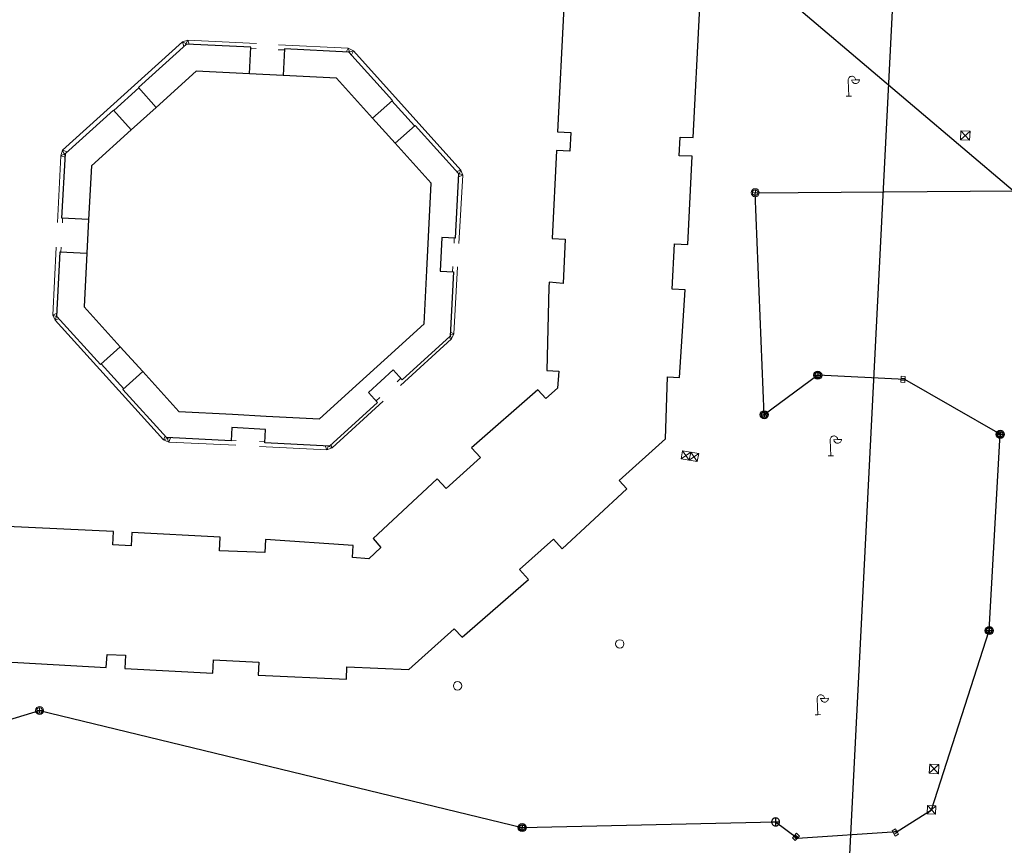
# Model space of a CAD drawing. Header units: millimetres. Extents: x 32690613 to 32694766, y 5342952 to 5344788.
# Tile 7 of 27: x 32692599 to 32692691, y 5344074 to 5344151. Entities that reach past the tile are written whole.
import ezdxf

# ---------------------------------------------------------------- set-up
doc = ezdxf.new("R2010")
doc.units = ezdxf.units.MM
doc.layers.get('Defpoints').update_dxf_attribs({"color": 11})
doc.layers.add('_GP_Block_Schachtdeckel', color=54, linetype='Continuous')
for name, color, linetype, lineweight in [('Ein-Beleuchtung_Mast', 252, 'Continuous', 18), ('Ent-Kastenrinne', 140, 'Continuous', 5), ('Ent-Straßeneinlauf', 150, 'Continuous', 5), ('Ver-Deckel_ELT', 20, 'Continuous', 5), ('Ver-Deckel_Sicker', 150, 'Continuous', 9), ('Ver-Deckel_Unbekannt', 80, 'Continuous', 9)]:
    doc.layers.add(name, color=color, linetype=linetype, lineweight=lineweight)

# ---------------------------------------------------------------- blocks, each defined once
blk = doc.blocks.new('A$C78070446')
blk.add_line((4469989.147, 5343046.051), (4469922.857, 5342307.181))
blk = doc.blocks.new('Lampe')
at = {"layer": 'Ein-Beleuchtung_Mast', "lineweight": 5}
for p, q in [((0, 1.5), (0, 0)), ((0.7, 1.5), (0.3, 1.5)), ((0.7, 1.5), (1.1, 1.5)), ((0, 0), (-0.25, 0)), ((0, 0), (0.25, 0))]:
    blk.add_line(p, q, dxfattribs=at)
at = {"layer": 'Ein-Beleuchtung_Mast', "lineweight": 5, "flags": 128}
for points in [[(0.7, 1.5, 0.414214), (0.35, 1.85, 0.414214), (0, 1.5)], [(0.35, 1.5, 0.414214), (0.7, 1.15, 0.414214), (1.05, 1.5)]]:
    blk.add_lwpolyline(points, format="xyb", dxfattribs=at)
blk = doc.blocks.new('Schachtdeckel_rund_')
for p, q in [((-0.2625, 0), (0.2625, 0)), ((0, 0.2625), (0, -0.2625))]:
    blk.add_line(p, q)
for radius in [0.375, 0.2625]:
    blk.add_circle((0, 0), radius)
blk = doc.blocks.new('Gully_rechteckig_seitlich_gem_')
at = {"lineweight": -2}
for p, q in [((0.285, 0), (-0.28875, 0)), ((-0.28875, 0), (-0.28875, -0.375)), ((-0.0975, 0), (-0.0975, -0.375)), ((0, 0), (0, 0.075)), ((0.0975, -0.375), (0.0975, 0)), ((0.285, -0.375), (0.285, 0)), ((-0.28875, -0.375), (0.285, -0.375))]:
    blk.add_line(p, q, dxfattribs=at)
blk = doc.blocks.new('SYMB89')
at = {"linetype": 'ByBlock', "lineweight": -2}
for p, q in [((-0.5, 0), (0.5, 0)), ((0, 0.5), (0, -0.5))]:
    blk.add_line(p, q, dxfattribs=at)
at = {"linetype": 'ByBlock', "lineweight": -2, "flags": 128}
blk.add_lwpolyline([(0.5, 0), (0.49, 0.1), (0.46, 0.2), (0.41, 0.29), (0.34, 0.36), (0.26, 0.42), (0.17, 0.47), (0.08, 0.49), (-0.03, 0.5), (-0.13, 0.48), (-0.22, 0.45), (-0.31, 0.4), (-0.38, 0.33), (-0.44, 0.24), (-0.48, 0.15), (-0.5, 0.05), (-0.5, -0.05), (-0.48, -0.15), (-0.44, -0.24), (-0.38, -0.33), (-0.31, -0.4), (-0.22, -0.45), (-0.13, -0.48), (-0.03, -0.5), (0.08, -0.49), (0.17, -0.47), (0.26, -0.42), (0.34, -0.36), (0.41, -0.29), (0.46, -0.2), (0.49, -0.1), (0.5, 0)], close=True, dxfattribs=at)
blk = doc.blocks.new('SYMB1205')
for p, q in [((0.5, 0.5), (-0.5, -0.5)), ((-0.5, 0.5), (0.5, -0.5))]:
    blk.add_line(p, q)
at = {"flags": 128}
blk.add_lwpolyline([(-0.5, -0.5), (0.5, -0.5), (0.5, 0.5), (-0.5, 0.5), (-0.5, -0.5)], close=True, dxfattribs=at)

msp = doc.modelspace()

# ---------------------------------------------------------------- linework, layer by layer
at = {"layer": 'Defpoints', "transparency": 33554687}
for points in [[(32692508.416, 5344082.473), (32692543.431, 5344080.917), (32692578.691, 5344078.887), (32692586.681, 5344082.079), (32692601.08, 5344086.46), (32692646.274, 5344075.485), (32692670.01, 5344076.018), (32692672.046, 5344074.486), (32692681.379, 5344075.136), (32692684.599, 5344077.15), (32692690.011, 5344093.942), (32692691.042, 5344112.324), (32692682.113, 5344117.465), (32692673.948, 5344117.862), (32692668.947, 5344114.159), (32692668.097, 5344134.958), (32692692.257, 5344135.126), (32692668.685, 5344155.132), (32692671.555, 5344168.328), (32692683.047, 5344167.157), (32692695.333, 5344162.509)], [(32692620.74, 5344146.076), (32692620.864, 5344148.572), (32692614.825, 5344148.873), (32692610.329, 5344144.805)], [(32692624.01, 5344148.416), (32692623.886, 5344145.919)], [(32692632.272, 5344141.923), (32692634.128, 5344143.598), (32692630.051, 5344148.116), (32692624.01, 5344148.416)], [(32692610.329, 5344144.805), (32692612.006, 5344142.951)], [(32692605.676, 5344132.44), (32692603.179, 5344132.572), (32692603.499, 5344138.626), (32692607.993, 5344142.692)], [(32692607.993, 5344142.692), (32692609.67, 5344140.838)], [(32692634.383, 5344139.585), (32692636.239, 5344141.26), (32692640.315, 5344136.743), (32692640.003, 5344130.7), (32692638.755, 5344130.764), (32692638.592, 5344127.618), (32692639.841, 5344127.554), (32692639.529, 5344121.517), (32692635.043, 5344117.436), (32692634.202, 5344118.361), (32692631.871, 5344116.241), (32692632.713, 5344115.316), (32692628.217, 5344111.227), (32692622.159, 5344111.539), (32692622.223, 5344112.788), (32692619.078, 5344112.963), (32692619.013, 5344111.702), (32692612.963, 5344112.014), (32692608.887, 5344116.519), (32692610.741, 5344118.196)], [(32692608.627, 5344120.532), (32692606.773, 5344118.855), (32692602.692, 5344123.365), (32692603.013, 5344129.427), (32692605.509, 5344129.295)]]:
    msp.add_lwpolyline(points, dxfattribs=at).dxf.unprotected_set("ltscale", 0)
at = {"layer": 'Defpoints', "transparency": 33554687, "flags": 128}
for points in [[(32692650.777, 5344164.04), (32692649.576, 5344140.646), (32692650.82, 5344140.585), (32692650.727, 5344138.86), (32692649.494, 5344138.922), (32692649.075, 5344130.669), (32692650.309, 5344130.607), (32692650.102, 5344126.436), (32692648.809, 5344126.582), (32692648.782, 5344126.094), (32692648.578, 5344118.3), (32692649.702, 5344118.224), (32692649.573, 5344116.658), (32692648.49, 5344115.675), (32692647.748, 5344116.496), (32692641.535, 5344111.06), (32692642.372, 5344110.142), (32692639.162, 5344107.244), (32692638.325, 5344108.161), (32692632.314, 5344102.564), (32692633.043, 5344101.731), (32692631.914, 5344100.666), (32692630.377, 5344100.796), (32692630.444, 5344101.92), (32692622.246, 5344102.47), (32692622.185, 5344101.264), (32692617.934, 5344101.426), (32692618.004, 5344102.695), (32692609.731, 5344103.122), (32692609.659, 5344101.878), (32692607.935, 5344101.971), (32692607.996, 5344103.214), (32692584.758, 5344104.304)], [(32692584.135, 5344091.792), (32692607.323, 5344090.478), (32692607.395, 5344091.712), (32692609.129, 5344091.63), (32692609.068, 5344090.386), (32692617.293, 5344089.953), (32692617.362, 5344091.211), (32692621.614, 5344090.987), (32692621.552, 5344089.753), (32692629.809, 5344089.402), (32692629.862, 5344090.546), (32692635.658, 5344090.285), (32692639.914, 5344094.119), (32692640.658, 5344093.312), (32692646.85, 5344098.738), (32692646.024, 5344099.656), (32692649.195, 5344102.512), (32692650.021, 5344101.594), (32692656.066, 5344107.224), (32692655.343, 5344107.996), (32692659.684, 5344111.912), (32692659.89, 5344117.701), (32692661.003, 5344117.645), (32692661.552, 5344125.872), (32692660.319, 5344125.934), (32692660.543, 5344130.176), (32692661.777, 5344130.114), (32692662.205, 5344138.368), (32692660.962, 5344138.419), (32692661.054, 5344140.164), (32692662.298, 5344140.112), (32692663.484, 5344163.391)]]:
    msp.add_lwpolyline(points, dxfattribs=at).dxf.unprotected_set("ltscale", 0)
msp.add_lwpolyline([(32692609.67, 5344140.838), (32692605.941, 5344137.464), (32692605.676, 5344132.44), (32692605.509, 5344129.295), (32692605.244, 5344124.271), (32692608.627, 5344120.532), (32692610.741, 5344118.196), (32692614.124, 5344114.457), (32692619.142, 5344114.198), (32692622.287, 5344114.036), (32692627.305, 5344113.777), (32692631.03, 5344117.166), (32692633.36, 5344119.285), (32692637.085, 5344122.674), (32692637.344, 5344127.683), (32692637.506, 5344130.829), (32692637.765, 5344135.837), (32692634.383, 5344139.585), (32692632.272, 5344141.923), (32692628.89, 5344145.67), (32692623.886, 5344145.919), (32692620.74, 5344146.076), (32692615.735, 5344146.324), (32692612.006, 5344142.951)], close=True, dxfattribs=at).dxf.unprotected_set("ltscale", 0)
at = {"layer": 'Ent-Kastenrinne', "transparency": 33554687}
for p, q in [((32692603.239, 5344138.934), (32692614.462, 5344149.08)), ((32692614.973, 5344149.241), (32692621.389, 5344148.918)), ((32692620.859, 5344148.481), (32692621.366, 5344148.455)), ((32692623.432, 5344148.353), (32692624.005, 5344148.325)), ((32692623.456, 5344148.814), (32692629.977, 5344148.486)), ((32692630.472, 5344148.232), (32692640.541, 5344137.068)), ((32692608.022, 5344142.659), (32692610.361, 5344144.769)), ((32692634.072, 5344143.547), (32692636.183, 5344141.209)), ((32692602.749, 5344132.155), (32692603.064, 5344138.42)), ((32692640.706, 5344136.583), (32692640.353, 5344130.206)), ((32692603.215, 5344132.131), (32692603.238, 5344132.569)), ((32692639.919, 5344130.704), (32692639.893, 5344130.23)), ((32692602.313, 5344123.493), (32692602.634, 5344129.867)), ((32692603.072, 5344129.424), (32692603.094, 5344129.843)), ((32692639.772, 5344128.033), (32692639.746, 5344127.559)), ((32692640.232, 5344128.009), (32692639.884, 5344121.731)), ((32692612.693, 5344111.811), (32692602.524, 5344123.013)), ((32692639.647, 5344121.259), (32692634.879, 5344116.91)), ((32692608.973, 5344116.597), (32692606.859, 5344118.932)), ((32692634.917, 5344117.574), (32692634.566, 5344117.254)), ((32692633.254, 5344115.427), (32692628.47, 5344111.063)), ((32692632.942, 5344115.771), (32692632.591, 5344115.45)), ((32692619.467, 5344111.293), (32692613.185, 5344111.599)), ((32692619.491, 5344111.758), (32692619.017, 5344111.781)), ((32692622.163, 5344111.626), (32692621.689, 5344111.649)), ((32692627.968, 5344110.879), (32692621.665, 5344111.186))]:
    msp.add_line(p, q, dxfattribs=at).dxf.unprotected_set("ltscale", 0)
at = {"layer": 'Ent-Straßeneinlauf', "transparency": 33554687}
for p, q in [((32692614.462, 5344149.08), (32692614.973, 5344149.241)), ((32692614.462, 5344149.08), (32692614.594, 5344148.663)), ((32692614.904, 5344148.869), (32692614.462, 5344149.08)), ((32692614.973, 5344149.241), (32692614.702, 5344148.761)), ((32692614.973, 5344149.241), (32692615.094, 5344148.859)), ((32692629.977, 5344148.486), (32692629.794, 5344148.129)), ((32692629.977, 5344148.486), (32692630.472, 5344148.232)), ((32692630.167, 5344147.987), (32692629.977, 5344148.486)), ((32692630.034, 5344148.117), (32692630.472, 5344148.232)), ((32692630.472, 5344148.232), (32692630.281, 5344147.861)), ((32692603.239, 5344138.934), (32692603.064, 5344138.42)), ((32692603.584, 5344138.703), (32692603.064, 5344138.42)), ((32692603.064, 5344138.42), (32692603.481, 5344138.278)), ((32692603.239, 5344138.934), (32692603.675, 5344138.785)), ((32692603.486, 5344138.374), (32692603.239, 5344138.934)), ((32692640.541, 5344137.068), (32692640.144, 5344136.933)), ((32692640.252, 5344136.813), (32692640.706, 5344136.583)), ((32692640.706, 5344136.583), (32692640.3, 5344136.444)), ((32692640.541, 5344137.068), (32692640.307, 5344136.576)), ((32692640.541, 5344137.068), (32692640.706, 5344136.583)), ((32692602.313, 5344123.493), (32692602.708, 5344123.667)), ((32692602.313, 5344123.493), (32692602.524, 5344123.013)), ((32692602.736, 5344123.316), (32692602.313, 5344123.493)), ((32692602.699, 5344123.497), (32692602.524, 5344123.013)), ((32692602.524, 5344123.013), (32692602.872, 5344123.166)), ((32692639.884, 5344121.731), (32692639.534, 5344121.604)), ((32692639.535, 5344121.631), (32692639.647, 5344121.259)), ((32692639.884, 5344121.731), (32692639.549, 5344121.9)), ((32692639.647, 5344121.259), (32692639.884, 5344121.731)), ((32692639.647, 5344121.259), (32692639.388, 5344121.389)), ((32692612.693, 5344111.811), (32692612.839, 5344112.151)), ((32692613.221, 5344112), (32692612.693, 5344111.811)), ((32692612.693, 5344111.811), (32692613.185, 5344111.599)), ((32692613.185, 5344111.599), (32692613.004, 5344112.012)), ((32692613.185, 5344111.599), (32692613.355, 5344111.993)), ((32692627.968, 5344110.879), (32692627.833, 5344111.247)), ((32692628.146, 5344111.231), (32692627.968, 5344110.879)), ((32692627.968, 5344110.879), (32692628.47, 5344111.063)), ((32692628.47, 5344111.063), (32692628.064, 5344111.235)), ((32692628.47, 5344111.063), (32692628.362, 5344111.359))]:
    msp.add_line(p, q, dxfattribs=at).dxf.unprotected_set("ltscale", 0)
at = {"layer": 'Ver-Deckel_ELT', "transparency": 33554687, "flags": 128}
for points in [[(32692687.364, 5344140.765), (32692687.321, 5344139.916), (32692688.17, 5344139.873), (32692688.213, 5344140.722), (32692687.364, 5344140.765), (32692688.17, 5344139.873), (32692688.213, 5344140.722), (32692687.321, 5344139.916)], [(32692661.299, 5344110.784), (32692661.169, 5344110.03), (32692662.674, 5344109.771), (32692662.804, 5344110.525), (32692661.299, 5344110.784), (32692661.923, 5344109.9), (32692661.169, 5344110.03), (32692662.053, 5344110.654), (32692661.923, 5344109.9), (32692662.804, 5344110.525), (32692662.674, 5344109.771), (32692662.052, 5344110.654)], [(32692684.397, 5344080.575), (32692685.246, 5344080.535), (32692685.287, 5344081.384), (32692684.438, 5344081.424), (32692684.397, 5344080.575), (32692685.287, 5344081.384), (32692685.246, 5344080.535), (32692684.438, 5344081.424)]]:
    msp.add_lwpolyline(points, dxfattribs=at).dxf.unprotected_set("ltscale", 0)
at = {"layer": 'Ver-Deckel_Sicker', "transparency": 33554687}
msp.add_circle((32692655.408, 5344092.686), 0.4, dxfattribs=at).dxf.unprotected_set("ltscale", 0)
at = {"layer": 'Ver-Deckel_Unbekannt', "transparency": 33554687}
msp.add_circle((32692640.229, 5344088.77), 0.4, dxfattribs=at).dxf.unprotected_set("ltscale", 0)

# ---------------------------------------------------------------- block references
at = {"layer": '_GP_Block_Schachtdeckel', "transparency": 33554687}
for p in [(32692673.948, 5344117.862), (32692668.947, 5344114.159), (32692691.042, 5344112.324), (32692690.011, 5344093.942)]:
    msp.add_blockref('Schachtdeckel_rund_', p, dxfattribs=at).dxf.unprotected_set("ltscale", 0)
at = {"layer": '_GP_Block_Schachtdeckel', "transparency": 33554687, "rotation": 86.884275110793}
msp.add_blockref('Schachtdeckel_rund_', (32692646.274, 5344075.485), dxfattribs=at).dxf.unprotected_set("ltscale", 0)
at = {"layer": '_GP_Block_Schachtdeckel', "transparency": 33554687, "xscale": 0.7500000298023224, "yscale": 0.7500000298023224, "zscale": 0.7500000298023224}
msp.add_blockref('SYMB89', (32692670.01, 5344076.018), dxfattribs=at).dxf.unprotected_set("ltscale", 0)
at = {"layer": 'Defpoints', "transparency": 33554687, "rotation": 2.237485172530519}
msp.add_blockref('A$C78070446', (28434719.524, -168960.664), dxfattribs=at).dxf.unprotected_set("ltscale", 0)
at = {"layer": 'Ein-Beleuchtung_Mast', "transparency": 33554687, "rotation": 2.237485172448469}
for p in [(32692676.859, 5344144.001), (32692675.18, 5344110.309), (32692673.951, 5344086.06)]:
    msp.add_blockref('Lampe', p, dxfattribs=at).dxf.unprotected_set("ltscale", 0)
at = {"layer": 'Ent-Straßeneinlauf', "transparency": 33554687}
for p, rotation in [((32692682.113, 5344117.463), 267.269731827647), ((32692672.044, 5344074.485), 226.9315468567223), ((32692681.38, 5344075.134), 300.1047870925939)]:
    msp.add_blockref('Gully_rechteckig_seitlich_gem_', p, dxfattribs=dict(at, rotation=rotation)).dxf.unprotected_set("ltscale", 0)
at = {"layer": 'Ver-Deckel_ELT', "transparency": 33554687, "xscale": 0.7799999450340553, "yscale": 0.7799999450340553, "zscale": 0.7799999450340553, "rotation": 357.7828204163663}
msp.add_blockref('SYMB1205', (32692684.599, 5344077.15), dxfattribs=at).dxf.unprotected_set("ltscale", 0)
at = {"layer": 'Ver-Deckel_Sicker', "transparency": 33554687, "rotation": 267.306123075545}
msp.add_blockref('Schachtdeckel_rund_', (32692668.097, 5344134.958), dxfattribs=at).dxf.unprotected_set("ltscale", 0)
at = {"layer": 'Ver-Deckel_Sicker', "transparency": 33554687}
msp.add_blockref('Schachtdeckel_rund_', (32692601.08, 5344086.46), dxfattribs=at).dxf.unprotected_set("ltscale", 0)

doc.saveas('drawing.dxf')
